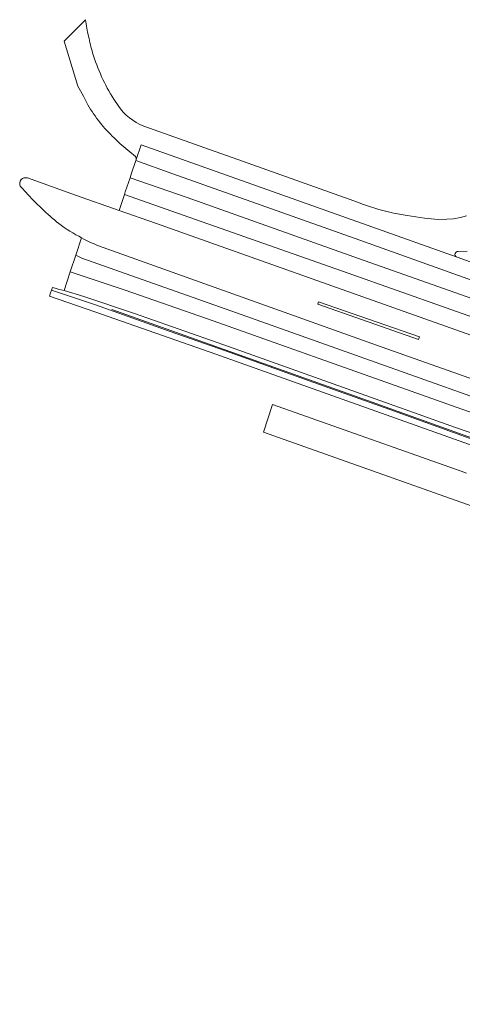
# Model space of a CAD drawing. Header units: metres. Extents: x 16782 to 273682, y 333890 to 591828.
# Tile 2 of 6: x 133569 to 133648, y 448793 to 448967. Entities that reach past the tile are written whole.
import ezdxf

# ---------------------------------------------------------------- set-up
doc = ezdxf.new("R2010")
doc.units = ezdxf.units.M
doc.header["$LTSCALE"] = 2
for name, color, linetype, lineweight in [('B-OI-GR-GROENVOORZIENING-GV', 80, 'Continuous', 18), ('B-OI-IE-TERREINAFSCHEIDING_KUNSTMATIG_HEKWERK-G', 20, 'IE-TERREINAFSCHEIDING-KUNSTMATIG', 18), ('B-OI-VH-VERHARDING_GESLOTEN-GV', 252, 'Continuous', 18), ('B-OI-VH-VERHARDING_OPEN-GV', 252, 'Continuous', 18)]:
    doc.layers.add(name, color=color, linetype=linetype, lineweight=lineweight)
doc.linetypes.add('IE-TERREINAFSCHEIDING-KUNSTMATIG', pattern='A,4,[82,NLCS.SHX,S=0.75,R=90,X=0,Y=0],4,-2', length=10)

msp = doc.modelspace()

# ---------------------------------------------------------------- linework, layer by layer
at = {"layer": 'B-OI-GR-GROENVOORZIENING-GV'}
for points in [[(133570.76, 448939.45, 0.660935), (133569.5, 448938.03)], [(133569.5, 448938.03, 0.154014), (133569.73, 448937.74)], [(133570.49, 448936.91, 0.037969), (133576.33, 448931.37)], [(133576.33, 448931.37, 0.036639), (133580.37, 448928.83)], [(133580.37, 448928.83, 0.025411), (133583.35, 448927.44)], [(133577.26, 448919.5, 0.005777), (133575.19, 448920.05)]]:
    msp.add_lwpolyline(points, format="xyb", dxfattribs=at)
at = {"layer": 'B-OI-GR-GROENVOORZIENING-GV', "flags": 128}
for points in [[(133678.57, 448901.22), (133626.49, 448919.67), (133593.42, 448931.42), (133586.99, 448933.69), (133579.26, 448936.43), (133570.76, 448939.45)], [(133569.73, 448937.74), (133570.49, 448936.91)], [(133583.35, 448927.44), (133632.55, 448909.86), (133671.31, 448896.13)], [(133575.19, 448920.05), (133575.01, 448919.56), (133582.81, 448916.97), (133596.07, 448912.26), (133605.83, 448908.81), (133620.65, 448903.51), (133634.94, 448898.41), (133654.72, 448891.32), (133666.96, 448886.97), (133688.56, 448879.3), (133710.19, 448871.62), (133723.35, 448866.93), (133723.19, 448866.46), (133747.59, 448857.81), (133755.71, 448854.93), (133756.37, 448854.68), (133757.1, 448854.59), (133789.31, 448843.15), (133830.8, 448823.7)], [(133809.27, 448834.94), (133800.63, 448838.99), (133789.69, 448844.07), (133784.53, 448846.05), (133779.21, 448848.07), (133776.74, 448848.94), (133775.12, 448849.51), (133770.39, 448851.24), (133758.23, 448855.6), (133743.75, 448860.61), (133729.68, 448865.75), (133692.88, 448878.91), (133652.04, 448893.34), (133646.58, 448895.28), (133606.53, 448909.52), (133589.74, 448915.44), (133580.76, 448918.45), (133577.26, 448919.5)]]:
    msp.add_lwpolyline(points, dxfattribs=at)
for points in [[(133710.43, 448871.06), (133710.41, 448870.99), (133723.19, 448866.46), (133723.35, 448866.93), (133710.19, 448871.62), (133688.56, 448879.3), (133666.96, 448886.97), (133654.72, 448891.32), (133634.94, 448898.41), (133620.65, 448903.51), (133605.83, 448908.81), (133596.07, 448912.26), (133582.81, 448916.97), (133575.01, 448919.56), (133574.85, 448919.09), (133574.67, 448918.54), (133582.73, 448915.73), (133604.12, 448908.23), (133648.83, 448892.31), (133650.19, 448891.88), (133662.52, 448887.9), (133663.9, 448887.36), (133695.95, 448875.99), (133709.74, 448871.3)], [(133640.01, 448910.85), (133622.18, 448917.12), (133622.32, 448917.53), (133640.16, 448911.31)]]:
    msp.add_lwpolyline(points, close=True, dxfattribs=at)
at = {"layer": 'B-OI-IE-TERREINAFSCHEIDING_KUNSTMATIG_HEKWERK-G', "flags": 128}
msp.add_lwpolyline([(133585.69, 448916.18), (133632.62, 448899.42), (133672.39, 448885.13), (133717.22, 448869.16), (133723.35, 448866.93), (133755.71, 448855.19), (133770.68, 448848.96)], dxfattribs=at)
at = {"layer": 'B-OI-VH-VERHARDING_GESLOTEN-GV', "flags": 128}
for points in [[(133581.08, 448967.49), (133577.29, 448963.66), (133579.7, 448955.73), (133580.69, 448953.94), (133581.46, 448952.4)], [(133586.84, 448952.28), (133586.05, 448953.42)], [(133629.4, 448935.09), (133608.05, 448942.71), (133602.19, 448944.78), (133591.36, 448948.62)], [(133759.39, 448885.42), (133750.44, 448888.57), (133727.34, 448896.79), (133658.58, 448921.23), (133652.93, 448923.22), (133646.83, 448925.41), (133590.89, 448945.33), (133590.04, 448942.75)], [(133590.04, 448942.75), (133590.89, 448945.33), (133646.83, 448925.41), (133646.64, 448925.55), (133646.49, 448925.72), (133646.46, 448925.83), (133646.51, 448926.08), (133646.6, 448926.25), (133646.69, 448926.33), (133646.88, 448926.41), (133647.01, 448926.43), (133648.65, 448926.51)], [(133588.9, 448944.08), (133589.88, 448943.25)], [(133589.98, 448942.57), (133596.52, 448940.18), (133629.6, 448928.43), (133693.25, 448905.63), (133717.45, 448897.05), (133741.07, 448888.67), (133768.45, 448878.96), (133785.26, 448873.03), (133787.75, 448872.15), (133802.31, 448866.96), (133839.17, 448853.88), (133885.48, 448837.43), (133919.95, 448824.88), (133940.98, 448817.46), (133940.39, 448820.97), (133939.91, 448821.14), (133938.99, 448821.47), (133938.37, 448821.69), (133916.54, 448829.41)], [(133939.72, 448811.57), (133940.66, 448811.21), (133942.08, 448810.71), (133941.64, 448813.54), (133941.5, 448814.4), (133921.32, 448821.41), (133884.45, 448834.51), (133838.14, 448850.96), (133801.27, 448864.04), (133786.71, 448869.23), (133767.41, 448876.04), (133740.03, 448885.75), (133716.41, 448894.13), (133680.57, 448907.09), (133628.57, 448925.51), (133599.03, 448936), (133588.94, 448939.5), (133588.1, 448937.01), (133587.94, 448936.51), (133597.37, 448933.21), (133627.53, 448922.59), (133679.59, 448904.15), (133711.08, 448892.66), (133712.51, 448892.2)], [(133711.08, 448892.66), (133679.59, 448904.15), (133627.53, 448922.59), (133597.37, 448933.21), (133587.94, 448936.51), (133586.99, 448933.69), (133593.42, 448931.42), (133626.49, 448919.67), (133678.57, 448901.22)], [(133648.52, 448932.74), (133647.42, 448932.45), (133646.2, 448932.24), (133645.05, 448932.14), (133643.52, 448932.12), (133642.25, 448932.19), (133641.09, 448932.32), (133639.54, 448932.54), (133638, 448932.78), (133635.6, 448933.21), (133635.15, 448933.31)], [(133580.37, 448928.83), (133579.35, 448925.78), (133580.43, 448925.24), (133607.8, 448915.54), (133652.57, 448899.61), (133697.6, 448883.61), (133760.32, 448861.18), (133788.04, 448851.22), (133794.82, 448848.43), (133802.33, 448845.05), (133824.68, 448834.99), (133856.11, 448823.8), (133911.88, 448804.24), (133943.15, 448793.08), (133943.19, 448795.5), (133943.16, 448796.38), (133934.99, 448799.32), (133923.69, 448803.12), (133902.57, 448810.62), (133865.27, 448823.66), (133829.34, 448836.7)], [(133671.31, 448896.13), (133632.55, 448909.86), (133583.35, 448927.44)], [(133802.33, 448845.05), (133794.82, 448848.43), (133788.04, 448851.22), (133760.32, 448861.18), (133697.6, 448883.61), (133652.57, 448899.61), (133607.8, 448915.54), (133580.43, 448925.24), (133579.35, 448925.78), (133578.36, 448922.8), (133588.1, 448919.59), (133603.64, 448914.15), (133626.92, 448905.88), (133670.46, 448890.41), (133713.77, 448874.99), (133746.58, 448863.12), (133775.73, 448852.51), (133783.16, 448849.95), (133794.3, 448845.69), (133803.38, 448841.42)], [(133670.46, 448890.41), (133626.92, 448905.88), (133603.64, 448914.15), (133588.1, 448919.59), (133578.36, 448922.8), (133577.26, 448919.5), (133580.76, 448918.45), (133589.74, 448915.44), (133606.53, 448909.52), (133646.58, 448895.28), (133652.04, 448893.34)]]:
    msp.add_lwpolyline(points, dxfattribs=at)
at = {"layer": 'B-OI-VH-VERHARDING_GESLOTEN-GV'}
for points in [[(133581.6, 448964.52, -0.029998), (133581.08, 448967.49)], [(133582.32, 448961.61, -0.021656), (133581.6, 448964.52)], [(133586.05, 448953.42, -0.06712), (133582.32, 448961.61)], [(133581.46, 448952.4, 0.030531), (133583.58, 448949.32)], [(133591.36, 448948.62, -0.151841), (133586.84, 448952.28)], [(133583.58, 448949.32, 0.035594), (133586.14, 448946.54)], [(133586.14, 448946.54, 0.024896), (133588.9, 448944.08)], [(133589.88, 448943.25, -0.17084), (133590.04, 448942.91)], [(133590.04, 448942.75, -0.077941), (133589.98, 448942.57)], [(133590.04, 448942.91, -0.070487), (133590.04, 448942.75)], [(133635.15, 448933.31, -0.030517), (133629.4, 448935.09)], [(133583.35, 448927.44, -0.025411), (133580.37, 448928.83)]]:
    msp.add_lwpolyline(points, format="xyb", dxfattribs=at)
at = {"layer": 'B-OI-VH-VERHARDING_OPEN-GV', "flags": 128}
for points in [[(133802.31, 448866.96), (133787.75, 448872.15), (133785.26, 448873.03), (133768.45, 448878.96), (133741.07, 448888.67), (133717.45, 448897.05), (133693.25, 448905.63), (133629.6, 448928.43), (133596.52, 448940.18), (133589.98, 448942.57), (133589.16, 448940.13), (133588.94, 448939.5), (133599.03, 448936), (133628.57, 448925.51), (133680.57, 448907.09), (133716.41, 448894.13), (133740.03, 448885.75), (133767.41, 448876.04), (133786.71, 448869.23), (133801.27, 448864.04), (133838.14, 448850.96)], [(133648.49, 448887.18), (133647.57, 448887.51), (133647.39, 448887.58), (133614.17, 448899.34), (133612.56, 448894.44), (133644.64, 448883.03), (133655.16, 448879.31)]]:
    msp.add_lwpolyline(points, dxfattribs=at)

doc.saveas('drawing.dxf')
